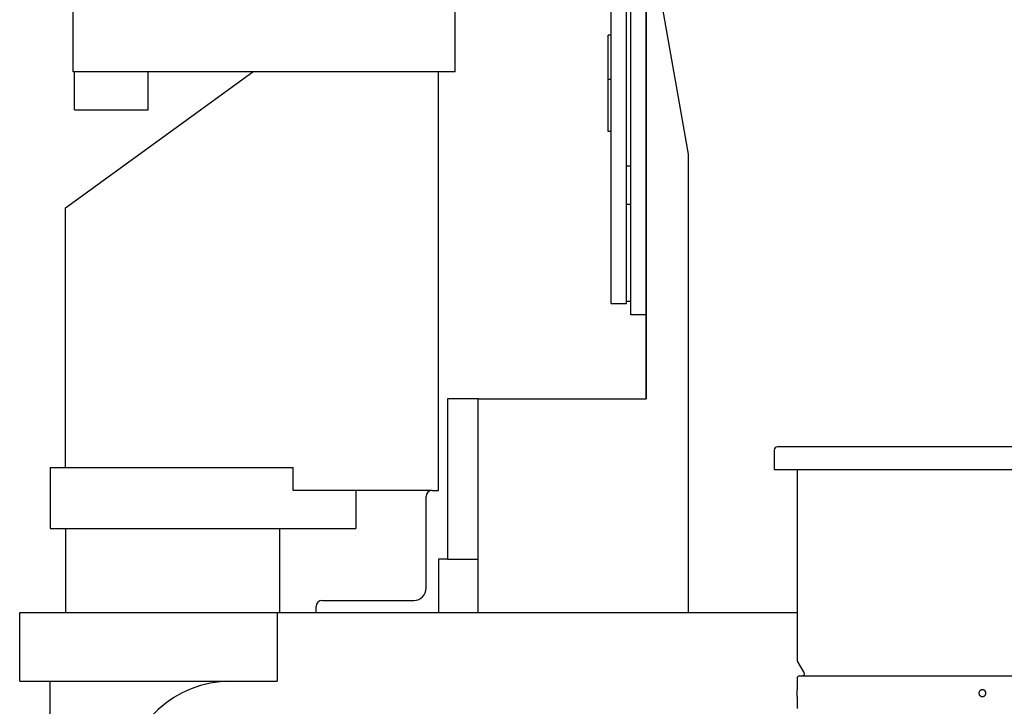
# Model space of a CAD drawing. Header units: millimetres. Extents: x 0 to 1189, y 0 to 841.
# Tile 163 of 179: x 882 to 908, y 669 to 687. Entities that reach past the tile are written whole.
import ezdxf

# ---------------------------------------------------------------- set-up
doc = ezdxf.new("R2010")
doc.units = ezdxf.units.MM
doc.header["$LTSCALE"] = 65.395
for name, color, linetype in [('22293_KVEM_18_24_PBL396', 7, 'CONTINUOUS'), ('25007_060000_IMO-2_SKL_PBL501', 7, 'CONTINUOUS'), ('25007_060000_IMO-2_SKL_PBL502', 7, 'CONTINUOUS'), ('25007_060000_IMO-2_SKL_PBL504', 7, 'CONTINUOUS'), ('25007_060000_IMO-2_SKL_PBL505', 7, 'CONTINUOUS'), ('25007_060000_IMO-2_SKL_PBL506', 7, 'CONTINUOUS'), ('25007_060000_IMO-2_SKL_PBL510', 7, 'CONTINUOUS'), ('25007_060000_IMO-2_SKL_PBL517', 7, 'CONTINUOUS'), ('25007_060000_IMO-2_SKL_PBL525', 7, 'CONTINUOUS'), ('25007_060000_IMO-2_SKL_PBL527', 7, 'CONTINUOUS'), ('25007_060000_IMO-2_SKL_PBL530', 7, 'CONTINUOUS'), ('25007_060000_IMO-2_SKL_PBL532', 7, 'CONTINUOUS'), ('25007_060000_IMO-2_SKL_PBL534', 7, 'CONTINUOUS'), ('25007_060000_IMO-2_SKL_PBL536', 7, 'CONTINUOUS'), ('25007_060000_IMO-2_SKL_PBL538', 7, 'CONTINUOUS'), ('25007_060000_IMO-2_SKL_PBL540', 7, 'CONTINUOUS'), ('25007_060000_TLKGS_KGS_V_ABL465', 7, 'CONTINUOUS'), ('25007_061000_TLKGS_KGS_V_ABL466', 7, 'CONTINUOUS'), ('25007_153200_271333_ABL395', 7, 'CONTINUOUS'), ('25067_000000_IMO-2_SKL_PBL508', 7, 'CONTINUOUS'), ('25067_000000_IMO-2_SKL_PBL511', 7, 'CONTINUOUS'), ('25067_000000_IMO-2_SKL_PBL514', 7, 'CONTINUOUS'), ('25067_000000_IMO-2_SKL_PBL515', 7, 'CONTINUOUS'), ('25067_000000_IMO-2_SKL_PBL516', 7, 'CONTINUOUS'), ('25067_000000_IMO-2_SKL_PBL520', 7, 'CONTINUOUS'), ('25067_000000_IMO-2_SKL_PBL523', 7, 'CONTINUOUS'), ('25067_030000_TLKGS_V_ABL451', 7, 'CONTINUOUS'), ('25067_100000_TLKGS_V_ABL485', 7, 'CONTINUOUS'), ('25067_700000_TLKGS_V_ABL521', 7, 'CONTINUOUS'), ('25067_800000_TLKGS_V_ABL518', 7, 'CONTINUOUS'), ('6M25C_GENSET_GENERATOR_ABL479', 7, 'CONTINUOUS'), ('6M25C_GENSET_SCHUTZHAUBE_ABL471', 7, 'CONTINUOUS'), ('links_2_VBL392', 7, 'CONTINUOUS')]:
    doc.layers.add(name, color=color, linetype=linetype)

# ---------------------------------------------------------------- blocks, each defined once
blk = doc.blocks.new('6M25C_GENSET_KPL_GRUNDRAHMEN_T1_PBL394', base_point=(919.249, 655.6))
at = {"layer": '6M25C_GENSET_KPL_GRUNDRAHMEN_T1_PBL394', "color": 7, "linetype": 'CONTINUOUS'}
for p, q in [((882, 671.6), (887.996, 671.6)), ((882, 669.8), (882, 671.6)), ((882.001, 669.8), (882.001, 671.6)), ((887.996, 671.6), (902.35, 671.6)), ((888.742, 671.6), (888.742, 669.8)), ((882, 669.8), (887.52, 669.8)), ((882.8, 645.172), (882.8, 669.8)), ((887.52, 669.8), (888.742, 669.8))]:
    blk.add_line(p, q, dxfattribs=at)
blk.add_arc((887.52, 667), 2.8, 90, 175, dxfattribs=at)
blk = doc.blocks.new('25067_000000_IMO-2_SKL_PBL516', base_point=(920, 701.08))
at = {"layer": '25067_000000_IMO-2_SKL_PBL516', "color": 40, "linetype": 'CONTINUOUS'}
for p, q in [((898.4, 706), (898.4, 677.2)), ((894, 677.2), (898.4, 677.2)), ((894, 671.6), (894, 677.2))]:
    blk.add_line(p, q, dxfattribs=at)
blk = doc.blocks.new('6M25C_GENSET_KPL_GRUNDRAHMEN_ABL393', base_point=(919.249, 685.08))
at = {"layer": '25067_000000_IMO-2_SKL_PBL516'}
blk.add_blockref('25067_000000_IMO-2_SKL_PBL516', (920, 701.08), dxfattribs=at)
at = {"layer": '6M25C_GENSET_KPL_GRUNDRAHMEN_T1_PBL394'}
blk.add_blockref('6M25C_GENSET_KPL_GRUNDRAHMEN_T1_PBL394', (919.249, 655.6), dxfattribs=at)
blk = doc.blocks.new('22293_KVEM_18_24_PBL396', base_point=(910.375, 659.155))
at = {"layer": '22293_KVEM_18_24_PBL396', "color": 6, "linetype": 'CONTINUOUS'}
for p, q in [((901.75, 675.85), (901.75, 675.34)), ((912.56, 675.94), (901.84, 675.94)), ((912.65, 675.34), (901.75, 675.34)), ((902.35, 675.34), (902.35, 670.365)), ((902.35, 670.365), (902.352, 670.347)), ((902.352, 670.347), (902.359, 670.33)), ((902.532, 670.03), (902.359, 670.33)), ((902.35, 669.87), (902.35, 669.58)), ((902.42, 669.94), (911.98, 669.94)), ((902.35, 669.4), (902.35, 669.09))]:
    blk.add_line(p, q, dxfattribs=at)
at = {"layer": '22293_KVEM_18_24_PBL396', "color": 2, "linetype": 'CONTINUOUS'}
for p, q in [((902.35, 669.58), (902.35, 669.574)), ((902.35, 669.406), (902.35, 669.4))]:
    blk.add_line(p, q, dxfattribs=at)
at = {"layer": '22293_KVEM_18_24_PBL396', "color": 6, "linetype": 'CONTINUOUS'}
for centre, radius, start, end in [((901.84, 675.85), 0.09, 90, 180), ((902.42, 669.87), 0.07, 90, 180), ((902.48, 670), 0.06, 270, 29.8824)]:
    blk.add_arc(centre, radius, start, end, dxfattribs=at)
at = {"layer": '22293_KVEM_18_24_PBL396', "color": 2, "linetype": 'CONTINUOUS'}
for centre, radius, start, end in [((897.5, 669.49), 4.85, 358.9368, 1.0632), ((907.2, 669.49), 0.0901, 147.2933, 182.4297), ((907.2, 669.49), 0.0899, 182.4286, 186.6789), ((907.201, 669.49), 0.0906, 186.7382, 205.06), ((907.2, 669.49), 0.0898, 205.1192, 207.8856), ((907.2, 669.49), 0.0906, 207.944, 226.2853), ((907.2, 669.49), 0.0903, 133.9056, 147.2642), ((907.2, 669.49), 0.0898, 131.9915, 133.8843), ((907.2, 669.49), 0.0898, 226.3452, 228.7474), ((907.2, 669.49), 0.0904, 117.6462, 131.964), ((907.2, 669.491), 0.0907, 228.8183, 248.2756), ((907.2, 669.49), 0.0901, 110.7781, 117.6195), ((907.2, 669.49), 0.0898, 248.3465, 249.0488), ((907.2, 669.49), 0.09, 62.7822, 69.208), ((907.2, 669.49), 0.0898, 290.8558, 292.1932), ((907.2, 669.491), 0.0906, 292.2585, 311.2419), ((907.2, 669.49), 0.0904, 48.0553, 62.7533), ((907.2, 669.49), 0.0898, 311.3081, 313.9344), ((907.2, 669.49), 0.0898, 46.2378, 48.0252), ((907.2, 669.49), 0.0903, 32.7384, 46.2158), ((907.2, 669.49), 0.0906, 313.9936, 332.3022), ((907.2, 669.49), 0.0901, 357.6089, 32.7086), ((907.2, 669.49), 0.0898, 332.3606, 335.0514), ((907.199, 669.49), 0.0906, 335.1114, 353.5252), ((907.2, 669.49), 0.0899, 353.5854, 357.6098)]:
    blk.add_arc(centre, radius, start, end, dxfattribs=at)
for points in [[(907.2, 669.58), (907.189, 669.58), (907.178, 669.578), (907.168, 669.574)], [(907.168, 669.406), (907.178, 669.402), (907.189, 669.4), (907.2, 669.4)], [(907.232, 669.574), (907.222, 669.578), (907.211, 669.58), (907.2, 669.58)], [(907.2, 669.4), (907.211, 669.4), (907.222, 669.402), (907.232, 669.406)]]:
    blk.add_open_spline(points, degree=3, dxfattribs=at)
blk = doc.blocks.new('25007_060000_IMO-2_SKL_PBL506', base_point=(920, 701.08))
at = {"layer": '25007_060000_IMO-2_SKL_PBL506', "color": 40, "linetype": 'CONTINUOUS'}
for p, q in [((898.4, 706), (898.4, 677.2)), ((894, 677.2), (898.4, 677.2)), ((894, 671.6), (894, 677.2))]:
    blk.add_line(p, q, dxfattribs=at)
blk = doc.blocks.new('25007_153200_271333_ABL395', base_point=(925.57, 692.94))
at = {"layer": '22293_KVEM_18_24_PBL396'}
blk.add_blockref('22293_KVEM_18_24_PBL396', (910.375, 659.155), dxfattribs=at)
at = {"layer": '25007_060000_IMO-2_SKL_PBL506'}
blk.add_blockref('25007_060000_IMO-2_SKL_PBL506', (920, 701.08), dxfattribs=at)
blk = doc.blocks.new('25067_000000_IMO-2_SKL_PBL515', base_point=(920, 701.08))
at = {"layer": '25067_000000_IMO-2_SKL_PBL515', "color": 40, "linetype": 'CONTINUOUS'}
for p, q in [((898.4, 706), (898.4, 677.2)), ((894, 677.2), (898.4, 677.2)), ((894, 671.6), (894, 677.2))]:
    blk.add_line(p, q, dxfattribs=at)
blk = doc.blocks.new('25067_171000_21_SIMPLE1_A_ABL486', base_point=(920, 711.59))
at = {"layer": '25067_000000_IMO-2_SKL_PBL515'}
blk.add_blockref('25067_000000_IMO-2_SKL_PBL515', (920, 701.08), dxfattribs=at)
blk = doc.blocks.new('25067_000000_IMO-2_SKL_PBL508', base_point=(920, 701.08))
at = {"layer": '25067_000000_IMO-2_SKL_PBL508', "color": 40, "linetype": 'CONTINUOUS'}
for p, q in [((898.4, 706), (898.4, 677.2)), ((894, 677.2), (898.4, 677.2)), ((894, 671.6), (894, 677.2))]:
    blk.add_line(p, q, dxfattribs=at)
blk = doc.blocks.new('25067_111200_24_SIMPLE1_T8_X_PBL553', base_point=(898.2, 686.6))
at = {"layer": '25067_111200_24_SIMPLE1_T8_X_PBL553', "color": 7, "linetype": 'CONTINUOUS'}
for p, q in [((898, 679.4), (898, 693.8)), ((898.4, 693.8), (898, 693.8)), ((898.4, 679.4), (898, 679.4))]:
    blk.add_line(p, q, dxfattribs=at)
blk = doc.blocks.new('25067_111200_24_SIMPLE1_T6_X_PBL554', base_point=(897.88, 686.948))
at = {"layer": '25067_111200_24_SIMPLE1_T6_X_PBL554', "color": 7, "linetype": 'CONTINUOUS'}
for p, q in [((897.48, 679.696), (897.48, 694.2)), ((897.88, 679.696), (897.88, 694.2)), ((898.36, 694.2), (898.36, 693.8)), ((897.4, 684.196), (897.4, 686.716)), ((897.48, 686.716), (897.4, 686.716)), ((897.48, 685.556), (897.4, 685.556)), ((897.48, 684.196), (897.4, 684.196)), ((897.88, 683.296), (898, 683.296)), ((897.88, 682.296), (898, 682.296)), ((897.48, 679.696), (897.88, 679.696)), ((897.88, 679.756), (898, 679.756))]:
    blk.add_line(p, q, dxfattribs=at)
blk = doc.blocks.new('25067_111200_24_SIMPLE1_X_ABL507', base_point=(919.346, 701.08))
at = {"layer": '25067_000000_IMO-2_SKL_PBL508'}
blk.add_blockref('25067_000000_IMO-2_SKL_PBL508', (920, 701.08), dxfattribs=at)
at = {"layer": '25067_111200_24_SIMPLE1_T6_X_PBL554'}
blk.add_blockref('25067_111200_24_SIMPLE1_T6_X_PBL554', (897.88, 686.948), dxfattribs=at)
at = {"layer": '25067_111200_24_SIMPLE1_T8_X_PBL553'}
blk.add_blockref('25067_111200_24_SIMPLE1_T8_X_PBL553', (898.2, 686.6), dxfattribs=at)
blk = doc.blocks.new('25067_000000_IMO-2_SKL_PBL514', base_point=(920, 701.08))
at = {"layer": '25067_000000_IMO-2_SKL_PBL514', "color": 40, "linetype": 'CONTINUOUS'}
for p, q in [((898.4, 706), (898.4, 677.2)), ((894, 677.2), (898.4, 677.2)), ((894, 671.6), (894, 677.2))]:
    blk.add_line(p, q, dxfattribs=at)
blk = doc.blocks.new('25067_111000_21_SIMPLE1_T1_A_PBL541', base_point=(920, 701.08))
at = {"layer": '25067_111000_21_SIMPLE1_T1_A_PBL541', "color": 7, "linetype": 'CONTINUOUS'}
for p, q in [((898.4, 677.2), (898.4, 705.762)), ((894, 677.2), (898.4, 677.2)), ((894, 671.6), (894, 677.2))]:
    blk.add_line(p, q, dxfattribs=at)
blk = doc.blocks.new('25067_111000_21_SIMPLE1_A_ABL513', base_point=(920, 701.08))
at = {"layer": '25067_000000_IMO-2_SKL_PBL514'}
blk.add_blockref('25067_000000_IMO-2_SKL_PBL514', (920, 701.08), dxfattribs=at)
at = {"layer": '25067_111000_21_SIMPLE1_T1_A_PBL541'}
blk.add_blockref('25067_111000_21_SIMPLE1_T1_A_PBL541', (920, 701.08), dxfattribs=at)
blk = doc.blocks.new('25067_100000_TLKGS_V_ABL485', base_point=(919.346, 711.59))
at = {"layer": '25067_111000_21_SIMPLE1_A_ABL513'}
blk.add_blockref('25067_111000_21_SIMPLE1_A_ABL513', (920, 701.08), dxfattribs=at)
at = {"layer": '25067_111200_24_SIMPLE1_X_ABL507'}
blk.add_blockref('25067_111200_24_SIMPLE1_X_ABL507', (919.346, 701.08), dxfattribs=at)
at = {"layer": '25067_171000_21_SIMPLE1_A_ABL486'}
blk.add_blockref('25067_171000_21_SIMPLE1_A_ABL486', (920, 711.59), dxfattribs=at)
blk = doc.blocks.new('25067_000000_IMO-2_SKL_PBL520', base_point=(920, 701.08))
at = {"layer": '25067_000000_IMO-2_SKL_PBL520', "color": 40, "linetype": 'CONTINUOUS'}
for p, q in [((898.4, 706), (898.4, 677.2)), ((894, 677.2), (898.4, 677.2)), ((894, 671.6), (894, 677.2))]:
    blk.add_line(p, q, dxfattribs=at)
blk = doc.blocks.new('25067_832000_02_SIMPLE1_B_ABL519', base_point=(920, 701.08))
at = {"layer": '25067_000000_IMO-2_SKL_PBL520'}
blk.add_blockref('25067_000000_IMO-2_SKL_PBL520', (920, 701.08), dxfattribs=at)
blk = doc.blocks.new('25067_800000_TLKGS_V_ABL518', base_point=(920, 701.08))
at = {"layer": '25067_832000_02_SIMPLE1_B_ABL519'}
blk.add_blockref('25067_832000_02_SIMPLE1_B_ABL519', (920, 701.08), dxfattribs=at)
blk = doc.blocks.new('25067_000000_IMO-2_SKL_PBL523', base_point=(920, 701.08))
at = {"layer": '25067_000000_IMO-2_SKL_PBL523', "color": 40, "linetype": 'CONTINUOUS'}
for p, q in [((898.4, 706), (898.4, 677.2)), ((894, 677.2), (898.4, 677.2)), ((894, 671.6), (894, 677.2))]:
    blk.add_line(p, q, dxfattribs=at)
blk = doc.blocks.new('25067_727000_27_SIMPLE1_A_ABL522', base_point=(932.5202, 729.393))
at = {"layer": '25067_000000_IMO-2_SKL_PBL523'}
blk.add_blockref('25067_000000_IMO-2_SKL_PBL523', (920, 701.08), dxfattribs=at)
blk = doc.blocks.new('25067_700000_TLKGS_V_ABL521', base_point=(932.52, 729.393))
at = {"layer": '25067_727000_27_SIMPLE1_A_ABL522'}
blk.add_blockref('25067_727000_27_SIMPLE1_A_ABL522', (932.52, 729.393), dxfattribs=at)
blk = doc.blocks.new('25067_030000_TLKGS_V_ABL451', base_point=(931.866, 729.393))
at = {"layer": '25067_100000_TLKGS_V_ABL485'}
blk.add_blockref('25067_100000_TLKGS_V_ABL485', (919.346, 711.59), dxfattribs=at)
at = {"layer": '25067_700000_TLKGS_V_ABL521'}
blk.add_blockref('25067_700000_TLKGS_V_ABL521', (932.52, 729.393), dxfattribs=at)
at = {"layer": '25067_800000_TLKGS_V_ABL518'}
blk.add_blockref('25067_800000_TLKGS_V_ABL518', (920, 701.08), dxfattribs=at)
blk = doc.blocks.new('25007_634500_05_SIMPLE1_T1_A_PBL468', base_point=(919.8, 689.179))
at = {"layer": '25007_634500_05_SIMPLE1_T1_A_PBL468', "color": 7, "linetype": 'CONTINUOUS'}
for p, q in [((898.5, 689.271), (899.5, 683.6)), ((899.5, 683.6), (899.5, 671.6)), ((899.5, 671.6), (902.35, 671.6))]:
    blk.add_line(p, q, dxfattribs=at)
blk = doc.blocks.new('25007_060000_IMO-2_SKL_PBL502', base_point=(920, 701.08))
at = {"layer": '25007_060000_IMO-2_SKL_PBL502', "color": 40, "linetype": 'CONTINUOUS'}
for p, q in [((898.4, 706), (898.4, 677.2)), ((894, 677.2), (898.4, 677.2)), ((894, 671.6), (894, 677.2))]:
    blk.add_line(p, q, dxfattribs=at)
blk = doc.blocks.new('25007_634500_05_SIMPLE1_A_ABL467', base_point=(920, 699.33))
at = {"layer": '25007_060000_IMO-2_SKL_PBL502'}
blk.add_blockref('25007_060000_IMO-2_SKL_PBL502', (920, 701.08), dxfattribs=at)
at = {"layer": '25007_634500_05_SIMPLE1_T1_A_PBL468'}
blk.add_blockref('25007_634500_05_SIMPLE1_T1_A_PBL468', (919.8, 689.179), dxfattribs=at)
blk = doc.blocks.new('25007_060000_IMO-2_SKL_PBL505', base_point=(920, 701.08))
at = {"layer": '25007_060000_IMO-2_SKL_PBL505', "color": 40, "linetype": 'CONTINUOUS'}
for p, q in [((898.4, 706), (898.4, 677.2)), ((894, 677.2), (898.4, 677.2)), ((894, 671.6), (894, 677.2))]:
    blk.add_line(p, q, dxfattribs=at)
blk = doc.blocks.new('25007_641000_05_SIMPLE1_E_ABL473', base_point=(920, 701.08))
at = {"layer": '25007_060000_IMO-2_SKL_PBL505'}
blk.add_blockref('25007_060000_IMO-2_SKL_PBL505', (920, 701.08), dxfattribs=at)
blk = doc.blocks.new('25007_766000_04_SIMPLE1_T1_X_PBL483', base_point=(890.441, 697.428))
at = {"layer": '25007_766000_04_SIMPLE1_T1_X_PBL483', "color": 7, "linetype": 'CONTINUOUS'}
for p, q in [((883.4, 685.76), (883.4, 688.16)), ((893.4, 685.76), (893.4, 688.16)), ((893.4, 685.76), (883.4, 685.76))]:
    blk.add_line(p, q, dxfattribs=at)
blk = doc.blocks.new('25007_766000_04_SIMPLE1_T2_X_PBL484', base_point=(884.4, 685.26))
at = {"layer": '25007_766000_04_SIMPLE1_T2_X_PBL484', "color": 7, "linetype": 'CONTINUOUS'}
for p, q in [((883.434, 684.76), (883.434, 685.76)), ((885.366, 684.76), (885.366, 685.76)), ((883.434, 684.76), (885.366, 684.76))]:
    blk.add_line(p, q, dxfattribs=at)
blk = doc.blocks.new('25007_060000_IMO-2_SKL_PBL517', base_point=(920, 701.08))
at = {"layer": '25007_060000_IMO-2_SKL_PBL517', "color": 40, "linetype": 'CONTINUOUS'}
for p, q in [((898.4, 706), (898.4, 677.2)), ((894, 677.2), (898.4, 677.2)), ((894, 671.6), (894, 677.2))]:
    blk.add_line(p, q, dxfattribs=at)
blk = doc.blocks.new('25007_766000_04_SIMPLE1_X_ABL482', base_point=(914.717, 701.08))
at = {"layer": '25007_060000_IMO-2_SKL_PBL517'}
blk.add_blockref('25007_060000_IMO-2_SKL_PBL517', (920, 701.08), dxfattribs=at)
at = {"layer": '25007_766000_04_SIMPLE1_T1_X_PBL483'}
blk.add_blockref('25007_766000_04_SIMPLE1_T1_X_PBL483', (890.441, 697.428), dxfattribs=at)
at = {"layer": '25007_766000_04_SIMPLE1_T2_X_PBL484'}
blk.add_blockref('25007_766000_04_SIMPLE1_T2_X_PBL484', (884.4, 685.26), dxfattribs=at)
blk = doc.blocks.new('25007_060000_IMO-2_SKL_PBL501', base_point=(920, 701.08))
at = {"layer": '25007_060000_IMO-2_SKL_PBL501', "color": 40, "linetype": 'CONTINUOUS'}
for p, q in [((898.4, 706), (898.4, 677.2)), ((894, 677.2), (898.4, 677.2)), ((894, 671.6), (894, 677.2))]:
    blk.add_line(p, q, dxfattribs=at)
blk = doc.blocks.new('25007_765000_05_SIMPLE1_X_ABL500', base_point=(926.86, 701.08))
at = {"layer": '25007_060000_IMO-2_SKL_PBL501'}
blk.add_blockref('25007_060000_IMO-2_SKL_PBL501', (920, 701.08), dxfattribs=at)
blk = doc.blocks.new('25007_060000_IMO-2_SKL_PBL504', base_point=(920, 701.08))
at = {"layer": '25007_060000_IMO-2_SKL_PBL504', "color": 40, "linetype": 'CONTINUOUS'}
for p, q in [((898.4, 706), (898.4, 677.2)), ((894, 677.2), (898.4, 677.2)), ((894, 671.6), (894, 677.2))]:
    blk.add_line(p, q, dxfattribs=at)
blk = doc.blocks.new('25007_644000_02_SIMPLE1_C_ABL503', base_point=(920, 701.08))
at = {"layer": '25007_060000_IMO-2_SKL_PBL504'}
blk.add_blockref('25007_060000_IMO-2_SKL_PBL504', (920, 701.08), dxfattribs=at)
blk = doc.blocks.new('25007_060000_IMO-2_SKL_PBL510', base_point=(920, 701.08))
at = {"layer": '25007_060000_IMO-2_SKL_PBL510', "color": 40, "linetype": 'CONTINUOUS'}
for p, q in [((898.4, 706), (898.4, 677.2)), ((894, 677.2), (898.4, 677.2)), ((894, 671.6), (894, 677.2))]:
    blk.add_line(p, q, dxfattribs=at)
blk = doc.blocks.new('25007_644000_01_SIMPLE1_C_ABL509', base_point=(920, 701.08))
at = {"layer": '25007_060000_IMO-2_SKL_PBL510'}
blk.add_blockref('25007_060000_IMO-2_SKL_PBL510', (920, 701.08), dxfattribs=at)
blk = doc.blocks.new('25007_060000_IMO-2_SKL_PBL525', base_point=(920, 701.08))
at = {"layer": '25007_060000_IMO-2_SKL_PBL525', "color": 40, "linetype": 'CONTINUOUS'}
for p, q in [((898.4, 706), (898.4, 677.2)), ((894, 677.2), (898.4, 677.2)), ((894, 671.6), (894, 677.2))]:
    blk.add_line(p, q, dxfattribs=at)
blk = doc.blocks.new('25007_836000_01_SIMPLE1_C_ABL524', base_point=(921.85, 701.08))
at = {"layer": '25007_060000_IMO-2_SKL_PBL525'}
blk.add_blockref('25007_060000_IMO-2_SKL_PBL525', (920, 701.08), dxfattribs=at)
blk = doc.blocks.new('25007_060000_IMO-2_SKL_PBL527', base_point=(920, 701.08))
at = {"layer": '25007_060000_IMO-2_SKL_PBL527', "color": 40, "linetype": 'CONTINUOUS'}
for p, q in [((898.4, 706), (898.4, 677.2)), ((894, 677.2), (898.4, 677.2)), ((894, 671.6), (894, 677.2))]:
    blk.add_line(p, q, dxfattribs=at)
blk = doc.blocks.new('25007_884500_27_SIMPLE1_X_ABL526', base_point=(926.3, 701.08))
at = {"layer": '25007_060000_IMO-2_SKL_PBL527'}
blk.add_blockref('25007_060000_IMO-2_SKL_PBL527', (920, 701.08), dxfattribs=at)
blk = doc.blocks.new('25007_060000_IMO-2_SKL_PBL534', base_point=(920, 701.08))
at = {"layer": '25007_060000_IMO-2_SKL_PBL534', "color": 40, "linetype": 'CONTINUOUS'}
for p, q in [((898.4, 706), (898.4, 677.2)), ((894, 677.2), (898.4, 677.2)), ((894, 671.6), (894, 677.2))]:
    blk.add_line(p, q, dxfattribs=at)
blk = doc.blocks.new('25007_452000_10_SIMPLE1_A_ABL533', base_point=(918.78, 713.382))
at = {"layer": '25007_060000_IMO-2_SKL_PBL534'}
blk.add_blockref('25007_060000_IMO-2_SKL_PBL534', (920, 701.08), dxfattribs=at)
blk = doc.blocks.new('25007_061000_TLKGS_KGS_V_ABL466', base_point=(921.577, 711.632))
at = {"layer": '25007_452000_10_SIMPLE1_A_ABL533'}
blk.add_blockref('25007_452000_10_SIMPLE1_A_ABL533', (918.78, 713.382), dxfattribs=at)
at = {"layer": '25007_634500_05_SIMPLE1_A_ABL467'}
blk.add_blockref('25007_634500_05_SIMPLE1_A_ABL467', (920, 699.33), dxfattribs=at)
at = {"layer": '25007_641000_05_SIMPLE1_E_ABL473'}
blk.add_blockref('25007_641000_05_SIMPLE1_E_ABL473', (920, 701.08), dxfattribs=at)
at = {"layer": '25007_644000_01_SIMPLE1_C_ABL509'}
blk.add_blockref('25007_644000_01_SIMPLE1_C_ABL509', (920, 701.08), dxfattribs=at)
at = {"layer": '25007_644000_02_SIMPLE1_C_ABL503'}
blk.add_blockref('25007_644000_02_SIMPLE1_C_ABL503', (920, 701.08), dxfattribs=at)
at = {"layer": '25007_765000_05_SIMPLE1_X_ABL500'}
blk.add_blockref('25007_765000_05_SIMPLE1_X_ABL500', (926.86, 701.08), dxfattribs=at)
at = {"layer": '25007_766000_04_SIMPLE1_X_ABL482'}
blk.add_blockref('25007_766000_04_SIMPLE1_X_ABL482', (914.717, 701.08), dxfattribs=at)
at = {"layer": '25007_836000_01_SIMPLE1_C_ABL524'}
blk.add_blockref('25007_836000_01_SIMPLE1_C_ABL524', (921.85, 701.08), dxfattribs=at)
at = {"layer": '25007_884500_27_SIMPLE1_X_ABL526'}
blk.add_blockref('25007_884500_27_SIMPLE1_X_ABL526', (926.3, 701.08), dxfattribs=at)
blk = doc.blocks.new('25007_060000_IMO-2_SKL_PBL530', base_point=(920, 701.08))
at = {"layer": '25007_060000_IMO-2_SKL_PBL530', "color": 40, "linetype": 'CONTINUOUS'}
for p, q in [((898.4, 706), (898.4, 677.2)), ((894, 677.2), (898.4, 677.2)), ((894, 671.6), (894, 677.2))]:
    blk.add_line(p, q, dxfattribs=at)
blk = doc.blocks.new('25007_116500_03_SIMPLE1_A_ABL529', base_point=(920, 701.08))
at = {"layer": '25007_060000_IMO-2_SKL_PBL530'}
blk.add_blockref('25007_060000_IMO-2_SKL_PBL530', (920, 701.08), dxfattribs=at)
blk = doc.blocks.new('25007_060000_IMO-2_SKL_PBL532', base_point=(920, 701.08))
at = {"layer": '25007_060000_IMO-2_SKL_PBL532', "color": 40, "linetype": 'CONTINUOUS'}
for p, q in [((898.4, 706), (898.4, 677.2)), ((894, 677.2), (898.4, 677.2)), ((894, 671.6), (894, 677.2))]:
    blk.add_line(p, q, dxfattribs=at)
blk = doc.blocks.new('25007_724700_04_SIMPLE1_A_ABL531', base_point=(922.93, 715.422))
at = {"layer": '25007_060000_IMO-2_SKL_PBL532'}
blk.add_blockref('25007_060000_IMO-2_SKL_PBL532', (920, 701.08), dxfattribs=at)
blk = doc.blocks.new('25007_060000_IMO-2_SKL_PBL536', base_point=(920, 701.08))
at = {"layer": '25007_060000_IMO-2_SKL_PBL536', "color": 40, "linetype": 'CONTINUOUS'}
for p, q in [((898.4, 706), (898.4, 677.2)), ((894, 677.2), (898.4, 677.2)), ((894, 671.6), (894, 677.2))]:
    blk.add_line(p, q, dxfattribs=at)
blk = doc.blocks.new('25007_728000_05_SIMPLE1_F_ABL535', base_point=(924.98, 704.6))
at = {"layer": '25007_060000_IMO-2_SKL_PBL536'}
blk.add_blockref('25007_060000_IMO-2_SKL_PBL536', (920, 701.08), dxfattribs=at)
blk = doc.blocks.new('25007_060000_IMO-2_SKL_PBL538', base_point=(920, 701.08))
at = {"layer": '25007_060000_IMO-2_SKL_PBL538', "color": 40, "linetype": 'CONTINUOUS'}
for p, q in [((898.4, 706), (898.4, 677.2)), ((894, 677.2), (898.4, 677.2)), ((894, 671.6), (894, 677.2))]:
    blk.add_line(p, q, dxfattribs=at)
blk = doc.blocks.new('25007_833200_01_SIMPLE1_X_ABL537', base_point=(930.93, 701.08))
at = {"layer": '25007_060000_IMO-2_SKL_PBL538'}
blk.add_blockref('25007_060000_IMO-2_SKL_PBL538', (920, 701.08), dxfattribs=at)
blk = doc.blocks.new('25007_060000_IMO-2_SKL_PBL540', base_point=(920, 701.08))
at = {"layer": '25007_060000_IMO-2_SKL_PBL540', "color": 40, "linetype": 'CONTINUOUS'}
for p, q in [((898.4, 706), (898.4, 677.2)), ((894, 677.2), (898.4, 677.2)), ((894, 671.6), (894, 677.2))]:
    blk.add_line(p, q, dxfattribs=at)
blk = doc.blocks.new('25007_833000_15_SIMPLE1_D_ABL539', base_point=(928.68, 704.17))
at = {"layer": '25007_060000_IMO-2_SKL_PBL540'}
blk.add_blockref('25007_060000_IMO-2_SKL_PBL540', (920, 701.08), dxfattribs=at)
blk = doc.blocks.new('25007_062000_TLKGS_KGS_TL_V_ABL528', base_point=(931.23, 725.916))
at = {"layer": '25007_116500_03_SIMPLE1_A_ABL529'}
blk.add_blockref('25007_116500_03_SIMPLE1_A_ABL529', (920, 701.08), dxfattribs=at)
at = {"layer": '25007_724700_04_SIMPLE1_A_ABL531'}
blk.add_blockref('25007_724700_04_SIMPLE1_A_ABL531', (922.93, 715.422), dxfattribs=at)
at = {"layer": '25007_728000_05_SIMPLE1_F_ABL535'}
blk.add_blockref('25007_728000_05_SIMPLE1_F_ABL535', (924.98, 704.6), dxfattribs=at)
at = {"layer": '25007_833000_15_SIMPLE1_D_ABL539'}
blk.add_blockref('25007_833000_15_SIMPLE1_D_ABL539', (928.68, 704.17), dxfattribs=at)
at = {"layer": '25007_833200_01_SIMPLE1_X_ABL537'}
blk.add_blockref('25007_833200_01_SIMPLE1_X_ABL537', (930.93, 701.08), dxfattribs=at)
blk = doc.blocks.new('25007_060000_TLKGS_KGS_V_ABL465', base_point=(925.947, 724.166))
at = {"layer": '25007_061000_TLKGS_KGS_V_ABL466'}
blk.add_blockref('25007_061000_TLKGS_KGS_V_ABL466', (921.577, 711.632), dxfattribs=at)
at = {"layer": '25007_062000_TLKGS_KGS_TL_V_ABL528'}
blk.add_blockref('25007_062000_TLKGS_KGS_TL_V_ABL528', (931.23, 725.916), dxfattribs=at)
blk = doc.blocks.new('25067_000000_TLKGS_MARKETING_ABL450', base_point=(927.237, 727.643))
at = {"layer": '25007_060000_TLKGS_KGS_V_ABL465'}
blk.add_blockref('25007_060000_TLKGS_KGS_V_ABL465', (925.947, 724.166), dxfattribs=at)
at = {"layer": '25067_030000_TLKGS_V_ABL451'}
blk.add_blockref('25067_030000_TLKGS_V_ABL451', (931.866, 729.393), dxfattribs=at)
blk = doc.blocks.new('6M25C_GENSET_SCHUTZHAUBE_T1_PBL472', base_point=(918.4, 687.903))
at = {"layer": '6M25C_GENSET_SCHUTZHAUBE_T1_PBL472', "color": 7, "linetype": 'CONTINUOUS'}
for p, q in [((892.96, 674.8), (892.96, 685.76)), ((894, 677.2), (893.2, 677.2)), ((893.2, 677.2), (893.2, 673)), ((892.8, 674.8), (892.96, 674.8)), ((892.64, 672.24), (892.64, 674.64)), ((893.2, 673), (892.96, 673)), ((892.96, 673), (892.96, 671.6)), ((893.2, 673), (894, 673)), ((889.76, 671.6), (889.76, 671.76)), ((889.92, 671.92), (892.32, 671.92))]:
    blk.add_line(p, q, dxfattribs=at)
for centre, radius, start, end in [((892.8, 674.64), 0.16, 90, 180), ((892.32, 672.24), 0.32, 270, 360), ((889.92, 671.76), 0.16, 90, 180)]:
    blk.add_arc(centre, radius, start, end, dxfattribs=at)
blk = doc.blocks.new('6M25C_GENSET_SCHUTZHAUBE_ABL471', base_point=(918.4, 687.903))
at = {"layer": '6M25C_GENSET_SCHUTZHAUBE_T1_PBL472'}
blk.add_blockref('6M25C_GENSET_SCHUTZHAUBE_T1_PBL472', (918.4, 687.903), dxfattribs=at)
blk = doc.blocks.new('6M25C_GENSET_GENERATOR_T1_PBL480', base_point=(921.225, 717.48))
at = {"layer": '6M25C_GENSET_GENERATOR_T1_PBL480', "color": 7, "linetype": 'CONTINUOUS'}
for p, q in [((883.2, 682.2), (888.1, 685.76)), ((883.2, 675.4), (883.2, 682.2)), ((882.8, 675.4), (882.8, 673.8)), ((882.8, 675.4), (889.16, 675.4)), ((889.16, 674.8), (889.16, 675.4)), ((892.8, 674.8), (889.16, 674.8)), ((890.8, 674.8), (890.8, 673.8)), ((882.8, 673.8), (890.8, 673.8)), ((883.2, 673.8), (883.2, 671.6)), ((888.8, 673.8), (888.8, 671.6))]:
    blk.add_line(p, q, dxfattribs=at)
blk = doc.blocks.new('6M25C_GENSET_GENERATOR_ABL479', base_point=(921.225, 717.48))
at = {"layer": '6M25C_GENSET_GENERATOR_T1_PBL480'}
blk.add_blockref('6M25C_GENSET_GENERATOR_T1_PBL480', (921.225, 717.48), dxfattribs=at)
blk = doc.blocks.new('25067_000000_IMO-2_SKL_PBL511', base_point=(920, 721.688))
at = {"layer": '25067_000000_IMO-2_SKL_PBL511', "color": 40, "linetype": 'CONTINUOUS'}
for p, q in [((898.4, 706), (898.4, 677.2)), ((894, 677.2), (898.4, 677.2)), ((894, 671.6), (894, 677.2))]:
    blk.add_line(p, q, dxfattribs=at)
blk = doc.blocks.new('25067_000000_TRENNSTELLEN_TLKGS_PBL512', base_point=(933.18, 734.72))
at = {"layer": '25067_000000_TRENNSTELLEN_TLKGS_PBL512', "color": 40, "linetype": 'CONTINUOUS'}
for p, q in [((898.4, 706), (898.4, 677.2)), ((894, 677.2), (898.4, 677.2)), ((894, 671.6), (894, 677.2))]:
    blk.add_line(p, q, dxfattribs=at)
blk = doc.blocks.new('LINKS_2_VBL392', base_point=(923.65, 721.188))
at = {"layer": '25007_153200_271333_ABL395'}
blk.add_blockref('25007_153200_271333_ABL395', (925.57, 692.94), dxfattribs=at)
at = {"layer": '25067_000000_IMO-2_SKL_PBL511'}
blk.add_blockref('25067_000000_IMO-2_SKL_PBL511', (920, 721.688), dxfattribs=at)
at = {"layer": '25067_000000_TLKGS_MARKETING_ABL450'}
blk.add_blockref('25067_000000_TLKGS_MARKETING_ABL450', (927.237, 727.643), dxfattribs=at)
at = {"layer": '25067_000000_TRENNSTELLEN_TLKGS_PBL512'}
blk.add_blockref('25067_000000_TRENNSTELLEN_TLKGS_PBL512', (933.18, 734.72), dxfattribs=at)
at = {"layer": '6M25C_GENSET_GENERATOR_ABL479'}
blk.add_blockref('6M25C_GENSET_GENERATOR_ABL479', (921.225, 717.48), dxfattribs=at)
at = {"layer": '6M25C_GENSET_KPL_GRUNDRAHMEN_ABL393'}
blk.add_blockref('6M25C_GENSET_KPL_GRUNDRAHMEN_ABL393', (919.249, 685.08), dxfattribs=at)
at = {"layer": '6M25C_GENSET_SCHUTZHAUBE_ABL471'}
blk.add_blockref('6M25C_GENSET_SCHUTZHAUBE_ABL471', (918.4, 687.903), dxfattribs=at)

msp = doc.modelspace()

# ---------------------------------------------------------------- block references
at = {"layer": 'links_2_VBL392'}
msp.add_blockref('LINKS_2_VBL392', (923.65, 721.18788), dxfattribs=at)

doc.saveas('drawing.dxf')
